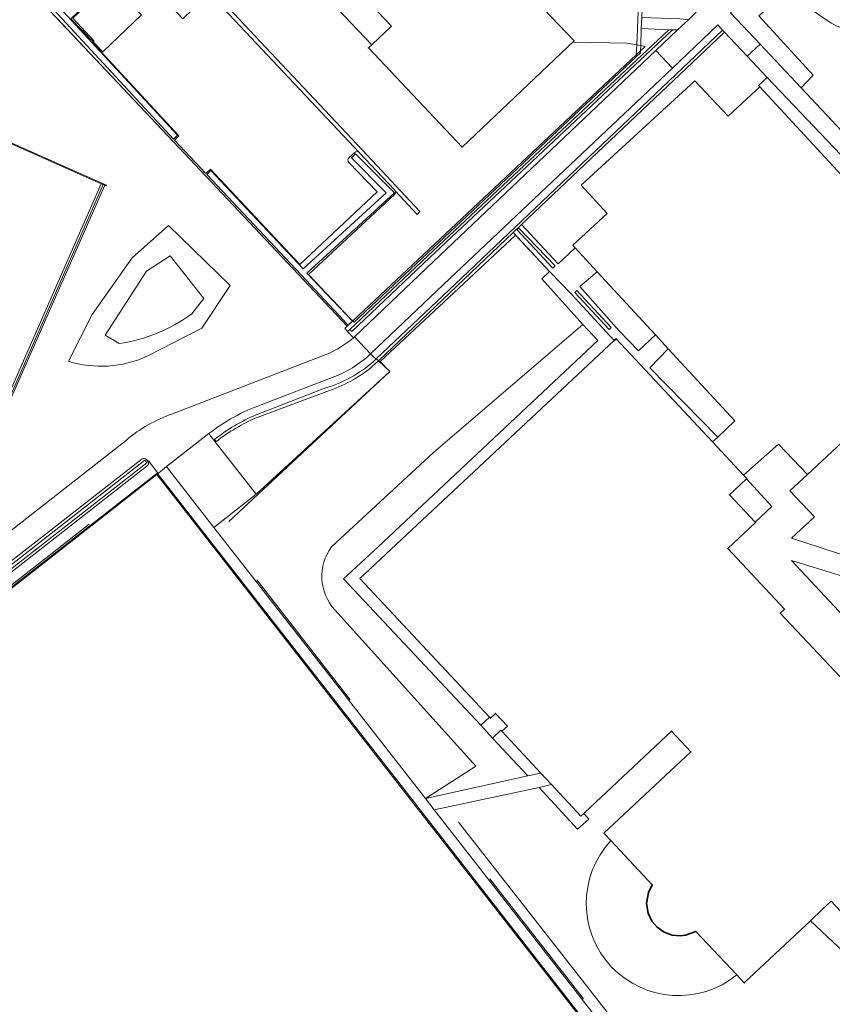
# Model space of a CAD drawing. Header units: metres. Extents: x 183400 to 185591, y 327112 to 329102.
# Tile 84 of 107: x 184481 to 184588, y 328424 to 328553. Entities that reach past the tile are written whole.
import ezdxf

# ---------------------------------------------------------------- set-up
doc = ezdxf.new("R2010")
doc.units = ezdxf.units.M
for name, color, linetype, lineweight in [('B-WE-GR-BEPLANTING_CULTUUR_BODEMBEDEKKER-GV', 90, 'Continuous', 18), ('B-WE-GR-BEPLANTING_CULTUUR_ROZENVAK-GV', 8, 'Continuous', 18), ('B-WE-GR-GRAS-GV', 60, 'Continuous', 13), ('B-WE-GR-GROENVOORZIENING-GV', 80, 'Continuous', 18), ('B-WE-GR-HAAG-GV', 90, 'GR-HAAG1', 13), ('B-WE-IE-TERREINAFSCHEIDING_KUNSTMATIG_HEKWERK-G', 20, 'IE-TERREINAFSCHEIDING-KUNSTMATIG', 18), ('B-WE-IE-TERREINAFSCHEIDING_KUNSTMATIG_MUUR-G', 90, 'IE-TERREINAFSCHEIDING-KUNSTMATIG-DICHT', 18), ('B-WE-OG-BEBOUWING-GV', 7, 'Continuous', 35), ('B-WE-OG-BEBOUWING_LUIFEL-GV', 7, 'Continuous', 18), ('B-WE-OG-TERREIN_ERF-GV', 7, 'Continuous', 18), ('B-WE-VH-GOOT-G', 170, 'Continuous', 18), ('B-WE-VH-VERHARDING-GV', 252, 'Continuous', 18), ('B-WE-VH-VERHARDING_ASFALT-GV', 252, 'Continuous', 18), ('B-WE-VH-VERHARDING_BETONSTRAATSTEEN-GV', 252, 'Continuous', 18), ('B-WE-VH-VERHARDING_HALFVERHARDING-GV', 252, 'Continuous', 18), ('B-WE-VH-VERHARDING_TEGEL-GV', 252, 'Continuous', 18)]:
    doc.layers.add(name, color=color, linetype=linetype, lineweight=lineweight)
doc.linetypes.add('GR-HAAG1', pattern='A,6,[176,NLCS.SHX,S=0.125,R=0,X=0,Y=0],-2', length=8)
doc.linetypes.add('IE-TERREINAFSCHEIDING-KUNSTMATIG', pattern='A,4,[82,NLCS.SHX,S=0.75,R=90,X=0,Y=0],4,-2', length=10)
doc.linetypes.add('IE-TERREINAFSCHEIDING-KUNSTMATIG-DICHT', pattern='A,8,-1,[82,NLCS.SHX,S=0.75,R=90,X=0,Y=0],-1', length=10)

msp = doc.modelspace()

# ---------------------------------------------------------------- linework, layer by layer
at = {"layer": 'B-WE-GR-BEPLANTING_CULTUUR_BODEMBEDEKKER-GV', "flags": 128}
msp.add_lwpolyline([(184580.595, 328559.445), (184575.023, 328554.242), (184578.914, 328550.133), (184584.348, 328544.352), (184585.931, 328546.032), (184578.748, 328553.854), (184580.872, 328555.638), (184584.404, 328555.69, -0.0201258), (184582.284, 328557.695)], format="xyb", close=True, dxfattribs=at)
at = {"layer": 'B-WE-GR-BEPLANTING_CULTUUR_ROZENVAK-GV', "flags": 128}
for points in [[(184570.314, 328545.306), (184574.711, 328540.613), (184577.745, 328543.456), (184578.888, 328544.505), (184578.717, 328544.69), (184579.837, 328545.74), (184577.206, 328548.55), (184574.223, 328551.715), (184549.152, 328527.937), (184547.487, 328526.358), (184552.32, 328521.178), (184554.564, 328523.271), (184554.229, 328523.634), (184558.757, 328527.793), (184555.332, 328531.537), (184570.314, 328545.306)], [(184578.888, 328544.505), (184596.068, 328525.927), (184597.491, 328527.226), (184579.837, 328545.74), (184578.717, 328544.69), (184578.888, 328544.505)], [(184560.355, 328512.343), (184562.915, 328509.717), (184565.137, 328511.819), (184557.45, 328520.145), (184555.165, 328518.176), (184560.355, 328512.343)], [(184566.829, 328509.986), (184564.378, 328507.477), (184573.338, 328498.349), (184575.597, 328500.489), (184566.829, 328509.986)]]:
    msp.add_lwpolyline(points, close=True, dxfattribs=at)
at = {"layer": 'B-WE-GR-GRAS-GV', "flags": 128}
for points in [[(184455.334, 328466.659), (184495.389, 328497.963, -0.0900735), (184501.45, 328501.417), (184521.013, 328508.953, 0.0899106), (184525.318, 328511.441), (184524.557, 328512.267), (184524.196, 328512.658), (184524.472, 328512.957), (184502.317, 328536.506), (184456.49, 328585.01)], [(184605.631, 328423.513), (184594.418, 328426.344), (184585.562, 328434.648), (184576.842, 328426.454), (184575.862, 328427.495, -0.3891186), (184559.358, 328428.543, -0.3959523), (184559.255, 328445.194), (184558.343, 328446.167), (184569.813, 328456.888), (184567.266, 328459.617), (184555.814, 328448.912), (184555.682, 328448.788), (184556.354, 328448.039), (184554.863, 328446.689), (184549.789, 328452.208), (184535.968, 328449.239), (184543.145, 328440.091), (184568.165, 328408.012)]]:
    msp.add_lwpolyline(points, format="xyb", dxfattribs=at)
for points in [[(184599.337, 328528.926), (184610.544, 328539.276), (184617.954, 328531.251), (184618.205, 328531.093), (184618.482, 328531.201), (184621.769, 328534.169), (184619.688, 328536.354), (184615.025, 328541.673), (184610.997, 328544.755), (184606.368, 328546.83), (184594.808, 328550.384), (184592.118, 328551.371), (184588.933, 328552.552, -0.0553677), (184584.465, 328555.721), (184584.421, 328555.675), (184584.404, 328555.69), (184580.872, 328555.638), (184578.748, 328553.854), (184585.931, 328546.032), (184584.348, 328544.352), (184599.07, 328528.68)], [(184487.747, 328508.34, 0.1856142), (184498.129, 328509.015), (184505.318, 328512.727), (184509.049, 328518.323), (184500.947, 328526.221), (184496.132, 328521.972), (184490.88, 328514.505)], [(184498.129, 328509.015, -0.1856142), (184487.747, 328508.34), (184490.88, 328514.505), (184496.132, 328521.972), (184500.947, 328526.221), (184509.049, 328518.323), (184505.318, 328512.727)], [(184555.567, 328513.188), (184550.167, 328519.195), (184551.186, 328520.179), (184546.374, 328525.303), (184538.939, 328518.251), (184528.632, 328508.417), (184530.118, 328506.978), (184512.496, 328490.827), (184506.922, 328486.466), (184512.323, 328479.56), (184534.819, 328450.757), (184541.465, 328455.004), (184522.855, 328475.606, -0.3568474), (184522.44, 328483.915), (184535.859, 328496.324)], [(184494.45, 328510.675, 0.122789), (184503.997, 328514.587), (184505.595, 328516.631), (184501.144, 328522.245), (184498.045, 328520.226), (184492.591, 328511.798)], [(184503.997, 328514.587, -0.122789), (184494.45, 328510.675), (184492.591, 328511.798), (184498.045, 328520.226), (184501.144, 328522.245), (184505.595, 328516.631)], [(184542.135, 328460.384), (184524.006, 328479.662), (184528.574, 328483.91), (184557.535, 328511.064), (184555.567, 328513.188), (184535.859, 328496.324), (184522.44, 328483.915, 0.3568474), (184522.855, 328475.606), (184541.465, 328455.004), (184534.819, 328450.757), (184548.323, 328453.748), (184543.648, 328458.685)], [(184527.965, 328508.916), (184527.579, 328509.323, -0.1067254), (184522.498, 328506.207), (184513.168, 328502.618, 0.0779449), (184506.251, 328498.811), (184506.915, 328497.962), (184507.015, 328498.041, -0.0677349), (184512.481, 328501.283), (184521.565, 328504.788, 0.1029772), (184527.979, 328508.314), (184528.328, 328508.645), (184528.29, 328508.673)], [(184528.226, 328508.029, -0.0994311), (184522.162, 328504.488), (184512.613, 328500.958, 0.0616234), (184507.231, 328497.768), (184507.015, 328498.041), (184506.915, 328497.962), (184512.496, 328490.827), (184530.118, 328506.978), (184528.632, 328508.417)]]:
    msp.add_lwpolyline(points, format="xyb", close=True, dxfattribs=at)
for points in [[(184524.848, 328512.535), (184524.557, 328512.267), (184525.318, 328511.441), (184525.451, 328511.567), (184535.872, 328521.491), (184565.183, 328549.273), (184568.042, 328551.987), (184567.37, 328552.011), (184535.386, 328521.999), (184525.089, 328512.282), (184524.848, 328512.535)], [(184527.579, 328509.323), (184527.965, 328508.916), (184528.29, 328508.673), (184528.328, 328508.645), (184538.726, 328518.492), (184573.991, 328551.956), (184573.341, 328552.657), (184567.358, 328546.957), (184538.026, 328519.238), (184527.579, 328509.323)], [(184565.137, 328511.819), (184562.915, 328509.717), (184560.355, 328512.343), (184555.165, 328518.176), (184557.45, 328520.145), (184554.564, 328523.271), (184552.32, 328521.178), (184547.487, 328526.358), (184546.374, 328525.303), (184551.186, 328520.179), (184551.27, 328520.09), (184554.006, 328517.211), (184559.71, 328511.07), (184559.971, 328511.314), (184572.67, 328497.716), (184573.338, 328498.349), (184564.378, 328507.477), (184566.829, 328509.986), (184565.137, 328511.819)], [(184551.625, 328520.607), (184546.846, 328525.721), (184547.076, 328525.942), (184551.915, 328520.905), (184551.625, 328520.607)], [(184559.011, 328512.538), (184554.509, 328517.408), (184554.776, 328517.679), (184559.285, 328512.782), (184559.011, 328512.538)], [(184590.472, 328479.799), (184583.06, 328482.115), (184589.907, 328474.752), (184589.973, 328476.751), (184590.472, 328479.799)]]:
    msp.add_lwpolyline(points, close=True, dxfattribs=at)
for points in [[(184475.347, 328539.151), (184492.08, 328531.74), (184492.345, 328531.623), (184492.543, 328531.531), (184477.438, 328497.34)], [(184598.713, 328506.014), (184585.158, 328493.448), (184582.835, 328491.294), (184586.082, 328487.87), (184583.066, 328485.027), (184591.293, 328482.366)]]:
    msp.add_lwpolyline(points, dxfattribs=at)
at = {"layer": 'B-WE-GR-GROENVOORZIENING-GV', "flags": 128}
for points in [[(184471.231, 328599.926), (184457.079, 328585.558), (184475.995, 328565.251), (184501.595, 328537.603), (184502.145, 328538.113), (184476.796, 328565.49), (184483.85, 328572.182), (184483.334, 328572.726), (184476.285, 328566.04), (184458.117, 328585.544), (184471.729, 328599.363), (184476.551, 328593.914), (184477.113, 328594.412), (184472.253, 328599.902), (184486.195, 328614.489), (184485.653, 328615.007), (184471.231, 328599.926)], [(184525.089, 328512.282), (184535.386, 328521.999), (184567.37, 328552.011), (184566.916, 328552.028), (184535.146, 328522.242), (184524.848, 328512.535), (184525.089, 328512.282)], [(184573.991, 328551.956), (184538.726, 328518.492), (184528.328, 328508.645), (184528.632, 328508.417), (184538.939, 328518.251), (184546.374, 328525.303), (184547.487, 328526.358), (184549.152, 328527.937), (184574.223, 328551.715), (184573.991, 328551.956)], [(184518.708, 328520.516), (184506.536, 328533.468), (184505.99, 328532.954), (184518.416, 328519.732), (184524.63, 328513.105), (184525.184, 328513.622), (184519.194, 328519.943), (184530.724, 328530.531), (184525.577, 328535.655), (184525.047, 328535.123), (184529.638, 328530.553), (184518.708, 328520.516)], [(184506.536, 328533.468), (184518.708, 328520.516), (184529.638, 328530.553), (184525.047, 328535.123), (184525.577, 328535.655), (184530.724, 328530.531), (184519.194, 328519.943), (184525.184, 328513.622), (184524.63, 328513.105), (184518.416, 328519.732), (184505.99, 328532.954), (184506.536, 328533.468)], [(184551.625, 328520.607), (184551.915, 328520.905), (184547.076, 328525.942), (184546.846, 328525.721), (184551.625, 328520.607)], [(184559.011, 328512.538), (184559.285, 328512.782), (184554.776, 328517.679), (184554.509, 328517.408), (184559.011, 328512.538)], [(184455.676, 328462.381), (184455.962, 328462.071), (184498.083, 328494.967), (184497.839, 328495.306), (184455.676, 328462.381)], [(184455.676, 328462.381), (184497.839, 328495.306), (184498.083, 328494.967), (184455.962, 328462.071), (184455.676, 328462.381)], [(184577.119, 328492.838), (184574.893, 328490.769), (184578.275, 328487.152), (184580.484, 328489.231), (184577.119, 328492.838)]]:
    msp.add_lwpolyline(points, close=True, dxfattribs=at)
msp.add_lwpolyline([(184456.49, 328585.01), (184502.317, 328536.506), (184524.472, 328512.957), (184524.196, 328512.658), (184524.557, 328512.267), (184524.848, 328512.535), (184535.146, 328522.242), (184566.916, 328552.028), (184563.257, 328552.192), (184563.194, 328549.933), (184563.175, 328549.262), (184563.167, 328548.958), (184562.589, 328548.437), (184525.434, 328513.496), (184525.236, 328513.664), (184525.232, 328513.667), (184524.919, 328513.932), (184519.404, 328519.761), (184530.735, 328530.306, 0.3475628), (184530.814, 328530.804), (184530.676, 328530.951), (184526.127, 328535.823, 0.4056307), (184525.498, 328535.846), (184524.748, 328535.172, 0.4294335), (184524.732, 328534.534), (184528.442, 328530.648), (184518.239, 328521.11), (184506.462, 328533.645), (184505.853, 328533.071), (184501.731, 328537.467), (184502.287, 328538.049), (184490.929, 328550.323), (184491.018, 328550.406), (184491.134, 328550.513), (184488.316, 328553.56)], format="xyb", dxfattribs=at)
msp.add_lwpolyline([(184476.285, 328566.04), (184483.334, 328572.726), (184483.85, 328572.182), (184476.796, 328565.49), (184502.145, 328538.113), (184501.595, 328537.603), (184475.995, 328565.251)], dxfattribs=at)
for points in [[(184522.162, 328504.488, 0.0994311), (184528.226, 328508.029), (184528.632, 328508.417), (184528.328, 328508.645), (184527.979, 328508.314, -0.1029772), (184521.565, 328504.788), (184512.481, 328501.283, 0.0677349), (184507.015, 328498.041), (184507.231, 328497.768, -0.0616234), (184512.613, 328500.958)], [(184497.48, 328495.476), (184454.807, 328462.24), (184456.029, 328461.692), (184498.146, 328494.589, 0.4181817), (184498.223, 328495.156), (184498.219, 328495.161), (184498.035, 328495.399, 0.4018168)]]:
    msp.add_lwpolyline(points, format="xyb", close=True, dxfattribs=at)
at = {"layer": 'B-WE-GR-HAAG-GV', "flags": 128}
for points in [[(184471.231, 328599.926), (184457.079, 328585.558), (184475.995, 328565.251), (184501.595, 328537.603), (184502.145, 328538.113), (184476.796, 328565.49), (184483.85, 328572.182), (184483.334, 328572.726), (184476.285, 328566.04), (184458.117, 328585.544), (184471.729, 328599.363), (184476.551, 328593.914), (184477.113, 328594.412), (184472.253, 328599.902), (184486.195, 328614.489), (184485.653, 328615.007), (184471.231, 328599.926)], [(184535.386, 328521.999), (184567.37, 328552.011), (184566.916, 328552.028), (184535.146, 328522.242), (184524.848, 328512.535), (184525.089, 328512.282), (184535.386, 328521.999)], [(184574.223, 328551.715), (184573.991, 328551.956), (184538.726, 328518.492), (184528.328, 328508.645), (184528.632, 328508.417), (184538.939, 328518.251), (184546.374, 328525.303), (184547.487, 328526.358), (184549.152, 328527.937), (184574.223, 328551.715)], [(184506.536, 328533.468), (184505.99, 328532.954), (184518.416, 328519.732), (184524.63, 328513.105), (184525.184, 328513.622), (184519.194, 328519.943), (184530.724, 328530.531), (184525.577, 328535.655), (184525.047, 328535.123), (184529.638, 328530.553), (184518.708, 328520.516), (184506.536, 328533.468)], [(184551.625, 328520.607), (184551.915, 328520.905), (184547.076, 328525.942), (184546.846, 328525.721), (184551.625, 328520.607)], [(184559.011, 328512.538), (184559.285, 328512.782), (184554.776, 328517.679), (184554.509, 328517.408), (184559.011, 328512.538)], [(184455.676, 328462.381), (184455.962, 328462.071), (184498.083, 328494.967), (184497.839, 328495.306), (184455.676, 328462.381)], [(184577.119, 328492.838), (184574.893, 328490.769), (184578.275, 328487.152), (184580.484, 328489.231), (184577.119, 328492.838)]]:
    msp.add_lwpolyline(points, close=True, dxfattribs=at)
msp.add_lwpolyline([(184528.226, 328508.029), (184528.632, 328508.417), (184528.328, 328508.645), (184527.979, 328508.314, -0.1029772), (184521.565, 328504.788), (184512.481, 328501.283, 0.0677349), (184507.015, 328498.041), (184507.231, 328497.768, -0.0616234), (184512.613, 328500.958), (184522.162, 328504.488, 0.0994311)], format="xyb", close=True, dxfattribs=at)
at = {"layer": 'B-WE-IE-TERREINAFSCHEIDING_KUNSTMATIG_HEKWERK-G', "flags": 128}
for points in [[(184502.317, 328536.506), (184454.16, 328587.512)], [(184554.186, 328550.395), (184561.406, 328550.243), (184562.657, 328550.026)], [(184562.657, 328550.026), (184563.194, 328549.933)], [(184563.194, 328549.933), (184563.782, 328549.831), (184563.175, 328549.262)], [(184562.601, 328548.723), (184525.236, 328513.664)], [(184563.175, 328549.262), (184562.601, 328548.723)], [(184524.477, 328512.952), (184502.317, 328536.506)], [(184460.354, 328505.15), (184477.337, 328497.618), (184492.345, 328531.623)], [(184539.207, 328517.995), (184546.693, 328524.963), (184551.186, 328520.179)], [(184551.186, 328520.179), (184551.27, 328520.09)], [(184551.27, 328520.09), (184554.006, 328517.211)], [(184539.207, 328517.995), (184528.861, 328508.294), (184530.118, 328506.978), (184508.884, 328487.253)], [(184554.006, 328517.211), (184559.71, 328511.07)], [(184525.236, 328513.664), (184524.477, 328512.952)], [(184524.478, 328512.963), (184525.207, 328513.643)], [(184524.478, 328512.963), (184524.63, 328513.105)], [(184524.63, 328513.105), (184525.207, 328513.643)], [(184442.411, 328449.014), (184499.428, 328493.603), (184533.354, 328450.236)], [(184451.062, 328456.068), (184490.488, 328486.876)], [(184524.891, 328463.753), (184512.568, 328479.545)], [(184533.354, 328450.236), (184534.128, 328449.247)], [(184534.128, 328449.247), (184566.095, 328408.248), (184509.092, 328363.764), (184481.272, 328399.335)], [(184551.692, 328431.632), (184539.179, 328447.609)], [(184555.627, 328424.344), (184543.286, 328440.156)], [(184568.851, 328409.721), (184551.692, 328431.632)]]:
    msp.add_lwpolyline(points, dxfattribs=at)
at = {"layer": 'B-WE-IE-TERREINAFSCHEIDING_KUNSTMATIG_MUUR-G', "flags": 128}
for points in [[(184475.347, 328539.151), (184492.08, 328531.74)], [(184492.543, 328531.531), (184492.687, 328531.464), (184492.746, 328531.565), (184475.395, 328539.246)], [(184492.08, 328531.74), (184492.345, 328531.623)], [(184492.345, 328531.623), (184492.543, 328531.531)]]:
    msp.add_lwpolyline(points, dxfattribs=at)
at = {"layer": 'B-WE-OG-BEBOUWING-GV', "flags": 128}
msp.add_lwpolyline([(184527.735, 328550.038), (184527.304, 328549.63), (184539.663, 328536.562), (184554.424, 328550.548), (184548.314, 328556.986), (184547.26, 328555.986), (184541.236, 328562.415), (184542.69, 328563.792), (184535.084, 328571.818), (184533.629, 328570.44), (184527.538, 328576.825), (184528.597, 328577.82), (184522.508, 328584.298), (184507.756, 328570.312), (184520.116, 328557.236), (184520.535, 328557.633), (184523.143, 328560.1), (184530.331, 328552.495), (184527.735, 328550.038)], close=True, dxfattribs=at)
msp.add_lwpolyline([(184590.195, 328466.007), (184581.577, 328475.159), (184582.138, 328475.667), (184574.654, 328483.66), (184578.331, 328487.092), (184578.275, 328487.152), (184574.893, 328490.769), (184577.119, 328492.838), (184577.176, 328492.891), (184576.755, 328493.341), (184572.67, 328497.716), (184559.971, 328511.314), (184559.71, 328511.07), (184526.167, 328479.719), (184543.236, 328461.456), (184543.374, 328461.309), (184544.061, 328461.95), (184545.611, 328460.292), (184544.873, 328459.602), (184550.04, 328454.074), (184551.347, 328452.676), (184551.429, 328452.588), (184555.307, 328448.439), (184555.682, 328448.788), (184555.814, 328448.912), (184567.266, 328459.617), (184569.813, 328456.888), (184558.343, 328446.167), (184559.255, 328445.194), (184564.701, 328439.383), (184564.199, 328438.375), (184563.953, 328436.904), (184564.162, 328435.652), (184564.661, 328434.602), (184565.357, 328433.794), (184566.26, 328433.132), (184567.32, 328432.759), (184568.433, 328432.651), (184569.096, 328432.727), (184570.461, 328433.232), (184575.862, 328427.495), (184576.842, 328426.454), (184585.562, 328434.648), (184587.17, 328436.159), (184588.296, 328437.217), (184592.763, 328432.414)], dxfattribs=at)
at = {"layer": 'B-WE-OG-BEBOUWING_LUIFEL-GV', "flags": 128}
for points in [[(184520.535, 328557.633), (184527.735, 328550.038), (184530.331, 328552.495), (184523.143, 328560.1), (184520.535, 328557.633)], [(184493.259, 328558.262), (184493.175, 328558.349), (184488.084, 328553.462), (184491.018, 328550.406), (184492.281, 328549.09), (184497.372, 328553.977), (184493.259, 328558.262)]]:
    msp.add_lwpolyline(points, close=True, dxfattribs=at)
at = {"layer": 'B-WE-OG-TERREIN_ERF-GV', "flags": 128}
for points in [[(184542.135, 328460.384), (184543.236, 328461.456), (184526.167, 328479.719), (184559.71, 328511.07), (184554.006, 328517.211), (184551.27, 328520.09), (184551.186, 328520.179), (184550.167, 328519.195), (184555.567, 328513.188), (184557.535, 328511.064), (184528.574, 328483.91), (184524.006, 328479.662), (184542.135, 328460.384)], [(184543.236, 328461.456), (184542.135, 328460.384), (184543.648, 328458.685), (184544.753, 328459.73), (184544.873, 328459.602), (184545.611, 328460.292), (184544.061, 328461.95), (184543.374, 328461.309), (184543.236, 328461.456)], [(184548.323, 328453.748), (184550.04, 328454.074), (184544.873, 328459.602), (184544.753, 328459.73), (184543.648, 328458.685), (184548.323, 328453.748)], [(184551.429, 328452.588), (184549.789, 328452.208), (184554.863, 328446.689), (184556.354, 328448.039), (184555.682, 328448.788), (184555.307, 328448.439), (184551.429, 328452.588)]]:
    msp.add_lwpolyline(points, close=True, dxfattribs=at)
at = {"layer": 'B-WE-VH-GOOT-G', "flags": 128}
for points in [[(184526.127, 328535.823), (184506.098, 328557.117)], [(184563.319, 328553.651), (184563.257, 328552.194), (184563.194, 328549.933)], [(184563.194, 328549.933), (184563.175, 328549.262)], [(184563.175, 328549.262), (184563.167, 328548.958)], [(184530.676, 328530.951), (184526.127, 328535.823)], [(184530.814, 328530.804), (184533.737, 328527.701)]]:
    msp.add_lwpolyline(points, dxfattribs=at)
at = {"layer": 'B-WE-VH-VERHARDING-GV', "flags": 128}
msp.add_lwpolyline([(184457.799, 328460.898), (184442.62, 328449.031), (184475.971, 328406.371), (184509.134, 328363.971), (184565.871, 328408.266), (184533.594, 328449.645), (184499.397, 328493.422), (184457.799, 328460.898)], close=True, dxfattribs=at)
at = {"layer": 'B-WE-VH-VERHARDING_ASFALT-GV', "flags": 128}
for points in [[(184584.465, 328555.721, 0.0553677), (184588.933, 328552.552)], [(184454.807, 328462.24), (184497.48, 328495.476, -0.4018168), (184498.035, 328495.399), (184498.219, 328495.161), (184498.288, 328495.228), (184499.561, 328493.571), (184500.693, 328494.466), (184506.251, 328498.811, -0.0779449), (184513.168, 328502.618), (184522.498, 328506.207, 0.1067254), (184527.579, 328509.323), (184525.457, 328511.561), (184525.451, 328511.567), (184525.318, 328511.441, -0.0899106), (184521.013, 328508.953), (184501.45, 328501.417, 0.0900735), (184495.389, 328497.963), (184455.334, 328466.659, -0.2733237)], [(184428.259, 328316.457), (184486.247, 328361.803), (184485.539, 328362.732), (184496.436, 328375.555), (184507.879, 328360.887), (184521.804, 328371.729), (184568.165, 328408.012), (184543.145, 328440.091), (184535.968, 328449.239), (184534.819, 328450.757), (184512.323, 328479.56), (184506.922, 328486.466), (184501.367, 328493.57), (184500.693, 328494.466), (184499.561, 328493.571), (184498.288, 328495.228), (184498.219, 328495.161), (184498.223, 328495.156, -0.4181817), (184498.146, 328494.589), (184456.029, 328461.692)]]:
    msp.add_lwpolyline(points, format="xyb", dxfattribs=at)
for points in [[(184525.457, 328511.561), (184527.579, 328509.323), (184538.026, 328519.238), (184567.358, 328546.957), (184565.183, 328549.273), (184535.872, 328521.491), (184525.451, 328511.567), (184525.457, 328511.561)], [(184460.354, 328505.15), (184460.278, 328504.978), (184477.438, 328497.34), (184492.543, 328531.531), (184492.345, 328531.623), (184492.08, 328531.74), (184477.196, 328497.991), (184460.479, 328505.43), (184460.354, 328505.15)], [(184442.62, 328449.031), (184457.799, 328460.898), (184499.397, 328493.422), (184533.594, 328449.645), (184565.871, 328408.266), (184509.134, 328363.971), (184475.971, 328406.371), (184442.62, 328449.031)]]:
    msp.add_lwpolyline(points, close=True, dxfattribs=at)
at = {"layer": 'B-WE-VH-VERHARDING_BETONSTRAATSTEEN-GV', "flags": 128}
for points in [[(184520.535, 328557.633), (184520.116, 328557.236), (184507.756, 328570.312), (184522.508, 328584.298), (184528.597, 328577.82), (184527.538, 328576.825), (184533.629, 328570.44), (184535.084, 328571.818), (184542.69, 328563.792), (184541.236, 328562.415), (184547.26, 328555.986), (184548.314, 328556.986), (184554.424, 328550.548), (184539.663, 328536.562), (184527.304, 328549.63), (184527.735, 328550.038), (184530.331, 328552.495), (184523.143, 328560.1), (184520.535, 328557.633)], [(184578.914, 328550.133), (184575.023, 328554.242), (184580.595, 328559.445), (184578.405, 328561.747), (184572.938, 328556.594), (184569.197, 328560.475), (184567.92, 328559.314), (184566.741, 328558.243), (184570.511, 328554.316), (184569.55, 328553.379), (184568.042, 328551.987), (184565.183, 328549.273), (184567.358, 328546.957), (184573.341, 328552.657), (184573.991, 328551.956), (184574.223, 328551.715), (184577.206, 328548.55), (184578.914, 328550.133)], [(184563.319, 328553.651), (184563.257, 328552.194), (184563.257, 328552.192), (184566.916, 328552.028), (184567.37, 328552.011), (184568.042, 328551.987), (184569.55, 328553.379), (184568.827, 328553.402), (184568.305, 328553.447), (184563.319, 328553.651)], [(184501.367, 328493.57), (184506.922, 328486.466), (184512.496, 328490.827), (184506.915, 328497.962), (184506.251, 328498.811), (184500.693, 328494.466), (184501.367, 328493.57)], [(184550.04, 328454.074), (184548.323, 328453.748), (184534.819, 328450.757), (184535.968, 328449.239), (184549.789, 328452.208), (184551.429, 328452.588), (184551.347, 328452.676), (184550.04, 328454.074)], [(184622.231, 328411.949), (184601.023, 328434.673), (184605.054, 328438.137), (184603.86, 328439.414), (184594.449, 328430.601), (184592.763, 328432.414), (184588.296, 328437.217), (184587.17, 328436.159), (184585.562, 328434.648), (184594.418, 328426.344), (184605.631, 328423.513), (184607.946, 328422.154), (184619.716, 328409.849), (184619.281, 328409.486), (184620.756, 328407.92), (184621.796, 328406.816), (184623.228, 328404.06), (184623.88, 328402.502), (184628.274, 328404.339), (184627.62, 328405.903), (184626.402, 328407.173), (184622.004, 328411.76), (184622.231, 328411.949)]]:
    msp.add_lwpolyline(points, close=True, dxfattribs=at)
for points in [[(184563.194, 328549.933), (184563.257, 328552.192), (184563.257, 328552.194), (184563.319, 328553.651), (184563.32, 328553.666), (184563.523, 328557.686, 0.1705718), (184563.215, 328558.379), (184562.446, 328559.196), (184561.729, 328559.958), (184550.667, 328571.712), (184549.602, 328572.843), (184549.306, 328573.131), (184548.922, 328572.773), (184562.825, 328558.04, -0.2184021), (184562.982, 328557.578), (184562.657, 328550.026), (184562.601, 328548.723), (184562.589, 328548.437), (184563.167, 328548.958), (184563.175, 328549.262)], [(184493.259, 328558.262), (184488.316, 328553.56), (184491.134, 328550.513), (184491.018, 328550.406), (184490.929, 328550.323), (184502.287, 328538.049), (184501.731, 328537.467), (184505.853, 328533.071), (184506.462, 328533.645), (184518.239, 328521.11), (184528.442, 328530.648), (184524.732, 328534.534, -0.4294335), (184524.748, 328535.172), (184525.498, 328535.846, -0.4056307), (184526.127, 328535.823), (184506.098, 328557.117, -0.3938376), (184506.075, 328556.5), (184505.311, 328555.817), (184502.846, 328553.466), (184496.556, 328560.161), (184498.751, 328562.223), (184502.094, 328558.663), (184503.42, 328559.911), (184499.459, 328564.159)], [(184559.255, 328445.194, 0.3959523), (184559.358, 328428.543, 0.3891186), (184575.862, 328427.495), (184570.461, 328433.232), (184569.096, 328432.727), (184568.433, 328432.651), (184567.32, 328432.759), (184566.26, 328433.132), (184565.357, 328433.794), (184564.661, 328434.602), (184564.162, 328435.652), (184563.953, 328436.904), (184564.199, 328438.375), (184564.701, 328439.383)]]:
    msp.add_lwpolyline(points, format="xyb", close=True, dxfattribs=at)
for points in [[(184499.626, 328564.744), (184526.515, 328536.163), (184534.093, 328528.061), (184533.737, 328527.701), (184530.814, 328530.804, -0.3475628), (184530.735, 328530.306), (184519.404, 328519.761), (184524.919, 328513.932), (184525.232, 328513.667), (184525.236, 328513.664), (184525.434, 328513.496), (184562.589, 328548.437), (184562.601, 328548.723), (184562.657, 328550.026), (184562.982, 328557.578, 0.2184021)], [(184506.098, 328557.117), (184526.127, 328535.823), (184530.676, 328530.951), (184530.814, 328530.804), (184533.737, 328527.701), (184534.093, 328528.061), (184526.515, 328536.163), (184499.626, 328564.744, -0.1503193)]]:
    msp.add_lwpolyline(points, format="xyb", dxfattribs=at)
msp.add_lwpolyline([(184596.068, 328525.927), (184578.888, 328544.505), (184577.745, 328543.456), (184574.711, 328540.613), (184570.314, 328545.306), (184555.332, 328531.537), (184558.757, 328527.793), (184554.229, 328523.634), (184554.564, 328523.271), (184557.45, 328520.145), (184565.137, 328511.819), (184566.829, 328509.986), (184575.597, 328500.489), (184573.338, 328498.349), (184572.67, 328497.716), (184576.755, 328493.341), (184581.364, 328497.403), (184585.158, 328493.448), (184598.713, 328506.014)], dxfattribs=at)
at = {"layer": 'B-WE-VH-VERHARDING_HALFVERHARDING-GV', "flags": 128}
msp.add_lwpolyline([(184492.08, 328531.74), (184475.347, 328539.151), (184460.479, 328505.43), (184477.196, 328497.991), (184492.08, 328531.74)], close=True, dxfattribs=at)
at = {"layer": 'B-WE-VH-VERHARDING_TEGEL-GV', "flags": 128}
for points in [[(184597.491, 328527.226), (184599.07, 328528.68), (184584.348, 328544.352), (184578.914, 328550.133), (184577.206, 328548.55), (184579.837, 328545.74), (184597.491, 328527.226)], [(184590.472, 328479.799), (184590.889, 328479.669), (184591.427, 328479.495), (184598.349, 328477.25), (184598.579, 328472.747), (184594.105, 328471.582), (184591.987, 328469.564), (184591.388, 328468.993), (184590.311, 328474.318), (184589.907, 328474.752), (184583.06, 328482.115), (184590.472, 328479.799)]]:
    msp.add_lwpolyline(points, close=True, dxfattribs=at)
msp.add_lwpolyline([(184591.293, 328482.366), (184583.066, 328485.027), (184586.082, 328487.87), (184582.835, 328491.294), (184585.158, 328493.448), (184581.364, 328497.403), (184576.755, 328493.341), (184577.176, 328492.891), (184577.119, 328492.838), (184580.484, 328489.231), (184578.275, 328487.152), (184578.331, 328487.092), (184574.654, 328483.66), (184582.138, 328475.667), (184581.577, 328475.159), (184590.195, 328466.007, -0.2615188)], format="xyb", dxfattribs=at)

doc.saveas('drawing.dxf')
